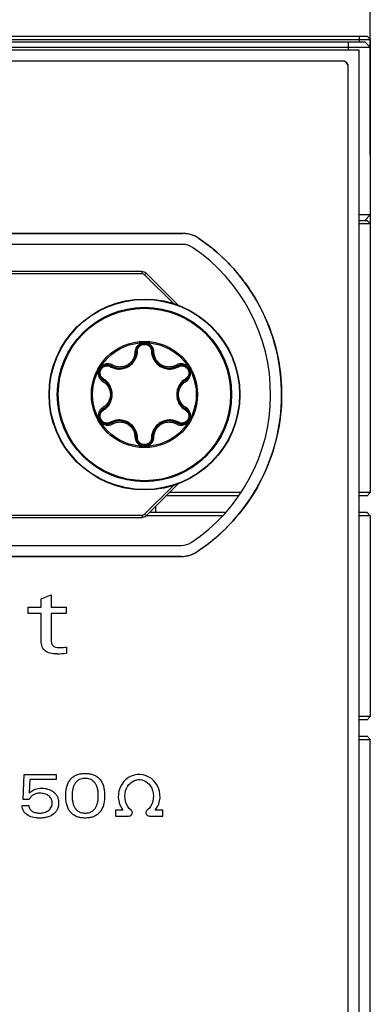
# Model space of a CAD drawing. Header units: inches. Extents: x 0 to 22, y 0 to 17.
# Tile 19 of 106: x 10.456 to 10.774, y 6.516 to 7.409. Entities that reach past the tile are written whole.
import ezdxf

# ---------------------------------------------------------------- set-up
doc = ezdxf.new("R2010")
doc.units = ezdxf.units.IN
doc.header["$LTSCALE"] = 1.21
doc.header["$MEASUREMENT"] = 0
doc.layers.get('0').update_dxf_attribs({"linetype": 'CONTINUOUS'})
doc.layers.add('02___PRT_ALL_AXES', color=7, linetype='CONTINUOUS')
doc.layers.add('LAYER_1', color=7, linetype='CONTINUOUS')
doc.styles.get("Standard").update_dxf_attribs({"font": 'txt', "width": 0.95})
doc.dimstyles.new('DIMSTYLE_1', dxfattribs={"dimtxt": 0.125, "dimasz": 0.1875, "dimexe": 0.125, "dimexo": 0.0625, "dimgap": 0.0625, "dimtad": 0, "dimtih": 1, "dimtoh": 1, "dimdec": 3, "dimzin": 4, "dimdsep": 46, "dimtxsty": 'STANDARD', "dimblk": '_FILLED', "dimblk1": '_FILLED', "dimblk2": '_FILLED', "dimcen": 0.09, "dimadec": 3, "dimazin": 1, "dimtp": 0.001, "dimtm": 0.001, "dimtfac": 1, "dimtdec": 3, "dimtofl": 0, "dimtmove": 0, "dimatfit": 3, "dimldrblk": '_FILLED', "dimfxl": 1, "dimtolj": 1, "dimtzin": 4, "dimarcsym": 0})

# ---------------------------------------------------------------- blocks, each defined once
blk = doc.blocks.new('_FILLED')
at = {"color": 0, "linetype": 'BYBLOCK'}
blk.add_solid([(0, 0), (-1, 0.1667), (-1, -0.1667)], dxfattribs=at)
blk = doc.blocks.new('*D6')
at = {"color": 2, "linetype": 'CONTINUOUS'}
for p, q in [((7.0868, 7.28642), (7.0868, 8.01892)), ((10.7738, 7.28642), (10.7738, 8.01892)), ((7.0868, 7.89392), (8.0928, 7.89392)), ((10.7738, 7.89392), (9.7678, 7.89392))]:
    blk.add_line(p, q, dxfattribs=at)
at = {"color": 2, "linetype": 'CONTINUOUS', "xscale": 0.1875, "yscale": 0.1875, "zscale": 0.1875, "rotation": 180}
blk.add_blockref('_FILLED', (7.0868, 7.89392), dxfattribs=at)
at = {"color": 2, "linetype": 'CONTINUOUS', "xscale": 0.1875, "yscale": 0.1875, "zscale": 0.1875}
blk.add_blockref('_FILLED', (10.7738, 7.89392), dxfattribs=at)
at = {"color": 2, "linetype": 'CONTINUOUS', "insert": (8.9303, 7.95642), "char_height": 0.125, "width": 1.55, "attachment_point": 2, "line_spacing_factor": 0.9}
blk.add_mtext('3.687{\\ftxt.shx;\\W1.000000;\\H0.125000; }[93.65]', dxfattribs=at)

msp = doc.modelspace()

# ---------------------------------------------------------------- linework, layer by layer
at = {"color": 7, "linetype": 'CONTINUOUS'}
for p, q in [((7.0868, 7.39092), (10.7738, 7.39092)), ((7.0898, 7.39392), (10.7708, 7.39392)), ((7.0918, 7.38892), (10.7688, 7.38892)), ((10.7538, 7.38892), (10.7538, 7.38142)), ((10.7638, 7.39392), (10.7638, 7.38892)), ((10.7688, 7.38892), (10.7738, 7.38392)), ((10.7708, 7.39392), (10.7738, 7.39092)), ((10.7738, 7.39092), (10.7738, 6.97992)), ((7.0868, 7.38392), (10.7738, 7.38392)), ((10.7638, 7.38142), (7.0968, 7.38142)), ((10.7638, 6.00142), (10.7638, 7.38142)), ((10.7488, 7.37142), (7.1118, 7.37142)), ((10.7538, 6.01642), (10.7538, 7.36642)), ((10.7738, 7.23192), (10.7638, 7.23192)), ((10.7638, 7.22692), (10.7708, 7.22692)), ((10.7688, 7.22692), (10.7738, 7.23192)), ((10.7708, 7.22692), (10.7738, 7.22392)), ((10.7638, 7.22392), (10.7738, 7.22392)), ((10.60354, 7.20503), (10.05307, 7.20503)), ((10.56673, 7.18042), (10.38474, 7.18042)), ((10.56673, 7.17842), (10.38851, 7.17842)), ((10.56673, 7.17842), (10.56673, 7.18042)), ((10.56885, 7.17754), (10.57027, 7.17895)), ((10.59506, 7.15133), (10.56885, 7.17754)), ((10.59957, 7.14965), (10.57027, 7.17895)), ((10.56132, 7.1076), (10.56019, 7.10741)), ((10.57628, 7.1076), (10.57742, 7.10741)), ((10.53905, 7.09474), (10.53978, 7.09563)), ((10.59856, 7.09474), (10.59783, 7.09563)), ((10.53157, 7.08178), (10.53116, 7.0807)), ((10.60604, 7.08178), (10.60645, 7.0807)), ((10.53157, 7.05606), (10.53116, 7.05713)), ((10.60604, 7.05606), (10.60645, 7.05713)), ((10.53905, 7.0431), (10.53978, 7.04221)), ((10.59856, 7.0431), (10.59783, 7.04221)), ((10.56132, 7.03024), (10.56019, 7.03043)), ((10.57628, 7.03024), (10.57742, 7.03043)), ((10.56885, 6.9603), (10.59506, 6.98651)), ((10.57027, 6.95888), (10.59957, 6.98819)), ((10.65348, 6.97692), (10.5883, 6.97692)), ((10.65581, 6.97992), (10.5913, 6.97992)), ((10.7738, 6.97992), (10.7638, 6.97992)), ((10.7708, 6.97692), (10.7638, 6.97692)), ((10.7708, 6.97692), (10.7738, 6.97992)), ((10.5788, 6.96742), (10.5788, 6.96192)), ((10.38855, 6.95942), (10.56673, 6.95942)), ((10.56673, 6.95942), (10.56673, 6.95742)), ((10.56885, 6.9603), (10.57027, 6.95888)), ((10.63954, 6.95892), (10.57027, 6.95892)), ((10.64186, 6.96192), (10.5733, 6.96192)), ((10.7708, 6.96192), (10.7638, 6.96192)), ((10.7738, 6.95892), (10.7638, 6.95892)), ((10.7738, 6.95892), (10.7708, 6.96192)), ((10.7738, 6.95892), (10.7738, 6.77692)), ((10.38474, 6.95742), (10.56673, 6.95742)), ((10.05424, 6.93203), (10.60237, 6.93203)), ((10.7738, 6.77692), (10.7638, 6.77692)), ((10.7708, 6.77392), (10.7638, 6.77392)), ((10.7708, 6.77392), (10.7738, 6.77692)), ((10.7638, 6.75892), (10.7708, 6.75892)), ((10.7638, 6.75592), (10.7738, 6.75592)), ((10.7708, 6.75892), (10.7738, 6.75592)), ((10.7738, 6.38192), (10.7738, 6.75592))]:
    msp.add_line(p, q, dxfattribs=at)
for radius in [0.08661, 0.08627, 0.07909, 0.07825, 0.04821, 0.04705]:
    msp.add_circle((10.5688, 7.06892), radius, dxfattribs=at)
for centre, radius, start, end in [((10.7488, 7.36642), 0.005, 0, 90), ((10.60354, 7.18903), 0.016, 55.92667, 90), ((10.5223, 7.06892), 0.161, 303.51433, 55.92667), ((10.56673, 7.17542), 0.005, 45, 90), ((10.56673, 7.17542), 0.003, 45, 90), ((10.5688, 7.1075), 0.00748, 0.72279, 179.27721), ((10.54636, 7.10778), 0.01496, 240.72279, 359.27721), ((10.59124, 7.10778), 0.01496, 180.72279, 299.27721), ((10.53539, 7.08821), 0.00748, 60.72279, 239.27721), ((10.54579, 7.10795), 0.01591, 240.86179, 243.04836), ((10.60222, 7.08821), 0.00748, 300.72279, 119.27721), ((10.59182, 7.10795), 0.01591, 296.93711, 299.13814), ((10.52393, 7.06892), 0.01496, 300.72279, 59.27721), ((10.52349, 7.06934), 0.01591, 56.93029, 59.13808), ((10.61368, 7.06892), 0.01496, 120.72279, 239.27721), ((10.61411, 7.06934), 0.01591, 120.86179, 123.0485), ((10.5688, 7.06892), 0.03122, 170.22796, 170.94472), ((10.5688, 7.06892), 0.03122, 350.35148, 350.96396), ((10.53539, 7.04963), 0.00748, 120.72279, 299.27721), ((10.52349, 7.0685), 0.01591, 300.86179, 303.0485), ((10.60222, 7.04963), 0.00748, 240.72279, 59.27721), ((10.61411, 7.0685), 0.01591, 236.93029, 239.13808), ((10.54579, 7.02989), 0.01591, 116.93711, 119.13814), ((10.54636, 7.03005), 0.01496, 0.72279, 119.27721), ((10.59124, 7.03005), 0.01496, 60.72279, 179.27721), ((10.59182, 7.02989), 0.01591, 60.86179, 63.04836), ((10.5688, 7.03034), 0.00748, 180.72279, 359.27721), ((10.56673, 6.96242), 0.003, 270, 315), ((10.56673, 6.96242), 0.005, 270, 315), ((10.60237, 6.94803), 0.016, 270, 303.51433)]:
    msp.add_arc(centre, radius, start, end, dxfattribs=at)
for points, knots in [([(10.5688, 7.11597), (10.56824, 7.11597), (10.56711, 7.11584), (10.56495, 7.11519), (10.56256, 7.11359), (10.56066, 7.11075), (10.5602, 7.10852), (10.56019, 7.10741)], [0, 0, 0, 0, 0.126288, 0.25253, 0.502936, 0.752036, 1, 1, 1, 1]), ([(10.56242, 7.10813), (10.56243, 7.1089), (10.56275, 7.11049), (10.56411, 7.11256), (10.56623, 7.11401), (10.56881, 7.11453), (10.57138, 7.114), (10.5735, 7.11255), (10.57486, 7.11049), (10.57518, 7.1089), (10.57519, 7.10813)], [0, 0, 0, 0, 0.118461, 0.241031, 0.368754, 0.500186, 0.631619, 0.759279, 0.881703, 1, 1, 1, 1]), ([(10.57742, 7.10741), (10.57741, 7.10852), (10.57695, 7.11076), (10.57504, 7.1136), (10.57265, 7.11519), (10.5705, 7.11584), (10.56937, 7.11597), (10.5688, 7.11597)], [0, 0, 0, 0, 0.248053, 0.497276, 0.747644, 0.873803, 1, 1, 1, 1]), ([(10.53858, 7.09377), (10.53974, 7.09318), (10.54227, 7.09226), (10.54636, 7.09187), (10.55056, 7.09254), (10.55455, 7.0943), (10.55795, 7.097), (10.56048, 7.10039), (10.56203, 7.10417), (10.5624, 7.10682), (10.56242, 7.10813)], [0, 0, 0, 0, 0.118943, 0.241429, 0.36914, 0.501178, 0.632763, 0.759619, 0.881415, 1, 1, 1, 1]), ([(10.56019, 7.10741), (10.56017, 7.10624), (10.55985, 7.10388), (10.55847, 7.10058), (10.55629, 7.09773), (10.55344, 7.09554), (10.55011, 7.09416), (10.54655, 7.0937), (10.54301, 7.09416), (10.5408, 7.09505), (10.53978, 7.09563)], [0, 0, 0, 0, 0.124227, 0.248921, 0.374225, 0.499992, 0.625754, 0.75106, 0.875759, 1, 1, 1, 1]), ([(10.56242, 7.10813), (10.56227, 7.10812), (10.56201, 7.10809), (10.56161, 7.10798), (10.56133, 7.10776), (10.56132, 7.1076)], [0, 0, 0, 0, 0.331294, 0.621243, 1, 1, 1, 1]), ([(10.57519, 7.10813), (10.57533, 7.10812), (10.5756, 7.10809), (10.576, 7.10798), (10.57628, 7.10776), (10.57628, 7.1076)], [0, 0, 0, 0, 0.331295, 0.621244, 1, 1, 1, 1]), ([(10.57519, 7.10813), (10.57521, 7.10682), (10.57558, 7.10417), (10.57713, 7.10039), (10.57966, 7.097), (10.58306, 7.0943), (10.58704, 7.09254), (10.59125, 7.09187), (10.59533, 7.09226), (10.59786, 7.09318), (10.59903, 7.09377)], [0, 0, 0, 0, 0.118578, 0.240371, 0.367227, 0.498824, 0.63085, 0.75856, 0.881048, 1, 1, 1, 1]), ([(10.59783, 7.09563), (10.59681, 7.09505), (10.5946, 7.09416), (10.59106, 7.0937), (10.5875, 7.09416), (10.58417, 7.09554), (10.58132, 7.09773), (10.57914, 7.10058), (10.57776, 7.10388), (10.57743, 7.10624), (10.57742, 7.10741)], [0, 0, 0, 0, 0.124227, 0.248921, 0.374225, 0.499991, 0.625753, 0.75106, 0.875759, 1, 1, 1, 1]), ([(10.52806, 7.09244), (10.52778, 7.09195), (10.52732, 7.09091), (10.52681, 7.08872), (10.52699, 7.08585), (10.5285, 7.08278), (10.53021, 7.08127), (10.53116, 7.0807)], [0, 0, 0, 0, 0.126287, 0.25253, 0.502936, 0.752036, 1, 1, 1, 1]), ([(10.53978, 7.09563), (10.53881, 7.09617), (10.53664, 7.09689), (10.53323, 7.09666), (10.53066, 7.09539), (10.52901, 7.09385), (10.52834, 7.09293), (10.52806, 7.09244)], [0, 0, 0, 0, 0.248051, 0.497275, 0.747644, 0.873803, 1, 1, 1, 1]), ([(10.53165, 7.08299), (10.53099, 7.08339), (10.52977, 7.08447), (10.52867, 7.08668), (10.52847, 7.08924), (10.5293, 7.09173), (10.53105, 7.09369), (10.53336, 7.0948), (10.53583, 7.09494), (10.53736, 7.09443), (10.53804, 7.09406)], [0, 0, 0, 0, 0.118461, 0.241031, 0.368754, 0.500186, 0.631619, 0.759279, 0.881703, 1, 1, 1, 1]), ([(10.53804, 7.09406), (10.53812, 7.09418), (10.53828, 7.09439), (10.53857, 7.09468), (10.53891, 7.09481), (10.53905, 7.09474)], [0, 0, 0, 0, 0.331295, 0.621244, 1, 1, 1, 1]), ([(10.60955, 7.09244), (10.60927, 7.09293), (10.60859, 7.09385), (10.60695, 7.09539), (10.60437, 7.09666), (10.60096, 7.09689), (10.5988, 7.09617), (10.59783, 7.09563)], [0, 0, 0, 0, 0.126287, 0.25253, 0.502936, 0.752036, 1, 1, 1, 1]), ([(10.59957, 7.09406), (10.59949, 7.09418), (10.59933, 7.09439), (10.59904, 7.09468), (10.5987, 7.09481), (10.59856, 7.09474)], [0, 0, 0, 0, 0.331294, 0.621243, 1, 1, 1, 1]), ([(10.59957, 7.09406), (10.60024, 7.09443), (10.60178, 7.09495), (10.60425, 7.0948), (10.60657, 7.09369), (10.60831, 7.09172), (10.60914, 7.08923), (10.60894, 7.08667), (10.60783, 7.08446), (10.60662, 7.08339), (10.60595, 7.08299)], [0, 0, 0, 0, 0.118461, 0.24103, 0.368753, 0.500186, 0.631618, 0.759278, 0.881703, 1, 1, 1, 1]), ([(10.60645, 7.0807), (10.6074, 7.08127), (10.60911, 7.08279), (10.61061, 7.08585), (10.6108, 7.08872), (10.61029, 7.09092), (10.60983, 7.09196), (10.60955, 7.09244)], [0, 0, 0, 0, 0.24805, 0.497274, 0.747643, 0.873802, 1, 1, 1, 1]), ([(10.53116, 7.0807), (10.53217, 7.0801), (10.53405, 7.07864), (10.53622, 7.0758), (10.53759, 7.07249), (10.53791, 7.07011), (10.53791, 7.06892)], [0, 0, 0, 0, 0.248457, 0.497849, 0.748462, 1, 1, 1, 1]), ([(10.53165, 7.08299), (10.53159, 7.08287), (10.53148, 7.08262), (10.53138, 7.08222), (10.53143, 7.08186), (10.53157, 7.08178)], [0, 0, 0, 0, 0.331294, 0.621243, 1, 1, 1, 1]), ([(10.53951, 7.06892), (10.53951, 7.07034), (10.53916, 7.07315), (10.53762, 7.07702), (10.53527, 7.08027), (10.53325, 7.08197), (10.53217, 7.08267)], [0, 0, 0, 0, 0.26337, 0.518008, 0.762469, 1, 1, 1, 1]), ([(10.60544, 7.08267), (10.60436, 7.08197), (10.60234, 7.08028), (10.59999, 7.07702), (10.59845, 7.07315), (10.5981, 7.07034), (10.5981, 7.06892)], [0, 0, 0, 0, 0.237584, 0.48203, 0.736651, 1, 1, 1, 1]), ([(10.5997, 7.06892), (10.5997, 7.07011), (10.60001, 7.07249), (10.60139, 7.0758), (10.60356, 7.07864), (10.60544, 7.0801), (10.60645, 7.0807)], [0, 0, 0, 0, 0.251517, 0.502132, 0.751525, 1, 1, 1, 1]), ([(10.60595, 7.08299), (10.60602, 7.08287), (10.60613, 7.08262), (10.60623, 7.08222), (10.60618, 7.08186), (10.60604, 7.08178)], [0, 0, 0, 0, 0.331295, 0.621244, 1, 1, 1, 1]), ([(10.53791, 7.06892), (10.53791, 7.06773), (10.53759, 7.06535), (10.53622, 7.06204), (10.53405, 7.0592), (10.53217, 7.05773), (10.53116, 7.05713)], [0, 0, 0, 0, 0.251517, 0.502132, 0.751525, 1, 1, 1, 1]), ([(10.53217, 7.05517), (10.53324, 7.05587), (10.53526, 7.05756), (10.53762, 7.06082), (10.53916, 7.06468), (10.53951, 7.0675), (10.53951, 7.06892)], [0, 0, 0, 0, 0.237584, 0.48203, 0.736651, 1, 1, 1, 1]), ([(10.5981, 7.06892), (10.5981, 7.0675), (10.59845, 7.06469), (10.59998, 7.06082), (10.60234, 7.05756), (10.60436, 7.05587), (10.60543, 7.05517)], [0, 0, 0, 0, 0.26337, 0.518008, 0.762469, 1, 1, 1, 1]), ([(10.60645, 7.05713), (10.60544, 7.05773), (10.60356, 7.0592), (10.60139, 7.06204), (10.60001, 7.06535), (10.5997, 7.06773), (10.5997, 7.06892)], [0, 0, 0, 0, 0.248457, 0.497849, 0.748462, 1, 1, 1, 1]), ([(10.53116, 7.05713), (10.53021, 7.05657), (10.5285, 7.05505), (10.52699, 7.05198), (10.52681, 7.04912), (10.52732, 7.04692), (10.52778, 7.04588), (10.52806, 7.04539)], [0, 0, 0, 0, 0.24805, 0.497274, 0.747643, 0.873802, 1, 1, 1, 1]), ([(10.60955, 7.0454), (10.60983, 7.04589), (10.61029, 7.04692), (10.6108, 7.04912), (10.61061, 7.05199), (10.60911, 7.05505), (10.6074, 7.05657), (10.60645, 7.05713)], [0, 0, 0, 0, 0.126287, 0.25253, 0.502936, 0.752036, 1, 1, 1, 1]), ([(10.53804, 7.04378), (10.53736, 7.0434), (10.53582, 7.04289), (10.53336, 7.04304), (10.53104, 7.04415), (10.5293, 7.04612), (10.52847, 7.04861), (10.52867, 7.05117), (10.52978, 7.05337), (10.53099, 7.05445), (10.53165, 7.05485)], [0, 0, 0, 0, 0.118461, 0.24103, 0.368753, 0.500186, 0.631618, 0.759278, 0.881703, 1, 1, 1, 1]), ([(10.53165, 7.05485), (10.53159, 7.05497), (10.53148, 7.05522), (10.53138, 7.05562), (10.53143, 7.05598), (10.53157, 7.05606)], [0, 0, 0, 0, 0.331295, 0.621244, 1, 1, 1, 1]), ([(10.60595, 7.05485), (10.60662, 7.05445), (10.60783, 7.05337), (10.60894, 7.05116), (10.60914, 7.0486), (10.6083, 7.04611), (10.60656, 7.04414), (10.60425, 7.04304), (10.60178, 7.04289), (10.60024, 7.0434), (10.59957, 7.04378)], [0, 0, 0, 0, 0.118461, 0.241031, 0.368754, 0.500186, 0.631619, 0.759279, 0.881703, 1, 1, 1, 1]), ([(10.60595, 7.05485), (10.60602, 7.05497), (10.60613, 7.05522), (10.60623, 7.05562), (10.60618, 7.05598), (10.60604, 7.05606)], [0, 0, 0, 0, 0.331294, 0.621243, 1, 1, 1, 1]), ([(10.52806, 7.04539), (10.52834, 7.04491), (10.52901, 7.04399), (10.53066, 7.04245), (10.53324, 7.04118), (10.53664, 7.04095), (10.53881, 7.04167), (10.53978, 7.04221)], [0, 0, 0, 0, 0.126287, 0.25253, 0.502936, 0.752036, 1, 1, 1, 1]), ([(10.53804, 7.04378), (10.53812, 7.04366), (10.53828, 7.04344), (10.53857, 7.04316), (10.53891, 7.04302), (10.53905, 7.0431)], [0, 0, 0, 0, 0.331294, 0.621243, 1, 1, 1, 1]), ([(10.56242, 7.02971), (10.5624, 7.03101), (10.56203, 7.03367), (10.56048, 7.03745), (10.55795, 7.04083), (10.55455, 7.04354), (10.55056, 7.0453), (10.54636, 7.04597), (10.54228, 7.04558), (10.53975, 7.04466), (10.53858, 7.04407)], [0, 0, 0, 0, 0.118578, 0.240371, 0.367227, 0.498824, 0.63085, 0.75856, 0.881048, 1, 1, 1, 1]), ([(10.53978, 7.04221), (10.5408, 7.04279), (10.54301, 7.04368), (10.54655, 7.04414), (10.55011, 7.04368), (10.55344, 7.0423), (10.55629, 7.04011), (10.55847, 7.03726), (10.55985, 7.03396), (10.56017, 7.0316), (10.56019, 7.03043)], [0, 0, 0, 0, 0.124227, 0.248921, 0.374225, 0.499991, 0.625753, 0.75106, 0.875759, 1, 1, 1, 1]), ([(10.59903, 7.04407), (10.59786, 7.04466), (10.59533, 7.04558), (10.59125, 7.04597), (10.58705, 7.0453), (10.58306, 7.04354), (10.57966, 7.04084), (10.57713, 7.03745), (10.57558, 7.03367), (10.57521, 7.03101), (10.57519, 7.02971)], [0, 0, 0, 0, 0.118943, 0.241429, 0.36914, 0.501178, 0.632763, 0.759619, 0.881415, 1, 1, 1, 1]), ([(10.57742, 7.03043), (10.57743, 7.0316), (10.57776, 7.03396), (10.57914, 7.03726), (10.58132, 7.04011), (10.58417, 7.0423), (10.5875, 7.04368), (10.59106, 7.04414), (10.5946, 7.04368), (10.59681, 7.04279), (10.59783, 7.04221)], [0, 0, 0, 0, 0.124227, 0.248921, 0.374225, 0.499992, 0.625754, 0.75106, 0.875759, 1, 1, 1, 1]), ([(10.59783, 7.04221), (10.5988, 7.04167), (10.60097, 7.04095), (10.60438, 7.04118), (10.60695, 7.04245), (10.6086, 7.04399), (10.60927, 7.04491), (10.60955, 7.0454)], [0, 0, 0, 0, 0.248051, 0.497275, 0.747644, 0.873803, 1, 1, 1, 1]), ([(10.59957, 7.04378), (10.59949, 7.04366), (10.59933, 7.04344), (10.59904, 7.04316), (10.5987, 7.04302), (10.59856, 7.0431)], [0, 0, 0, 0, 0.331295, 0.621244, 1, 1, 1, 1]), ([(10.56019, 7.03043), (10.5602, 7.02932), (10.56066, 7.02708), (10.56257, 7.02424), (10.56495, 7.02265), (10.56711, 7.02199), (10.56824, 7.02187), (10.56881, 7.02187)], [0, 0, 0, 0, 0.248053, 0.497276, 0.747644, 0.873803, 1, 1, 1, 1]), ([(10.56242, 7.02971), (10.56227, 7.02971), (10.56201, 7.02975), (10.56161, 7.02986), (10.56133, 7.03008), (10.56132, 7.03024)], [0, 0, 0, 0, 0.331295, 0.621244, 1, 1, 1, 1]), ([(10.56881, 7.02187), (10.56937, 7.02187), (10.5705, 7.02199), (10.57266, 7.02265), (10.57505, 7.02425), (10.57695, 7.02708), (10.57741, 7.02932), (10.57742, 7.03043)], [0, 0, 0, 0, 0.126288, 0.25253, 0.502936, 0.752036, 1, 1, 1, 1]), ([(10.57519, 7.02971), (10.57533, 7.02971), (10.5756, 7.02975), (10.576, 7.02986), (10.57628, 7.03008), (10.57628, 7.03024)], [0, 0, 0, 0, 0.331294, 0.621243, 1, 1, 1, 1]), ([(10.57519, 7.02971), (10.57518, 7.02893), (10.57485, 7.02734), (10.57349, 7.02528), (10.57138, 7.02383), (10.5688, 7.02331), (10.56623, 7.02383), (10.56411, 7.02528), (10.56275, 7.02735), (10.56243, 7.02893), (10.56242, 7.02971)], [0, 0, 0, 0, 0.118461, 0.241031, 0.368754, 0.500186, 0.631619, 0.759279, 0.881703, 1, 1, 1, 1])]:
    msp.add_open_spline(points, degree=3, knots=knots, dxfattribs=at)
at = {"layer": '02___PRT_ALL_AXES', "color": 7, "linetype": 'CONTINUOUS'}
for p, q in [((10.60354, 7.21503), (10.05307, 7.21503)), ((10.05424, 6.92203), (10.60237, 6.92203))]:
    msp.add_line(p, q, dxfattribs=at)
for centre, radius, start, end in [((10.60354, 7.18903), 0.026, 55.92667, 90), ((10.5223, 7.06892), 0.171, 303.51433, 55.92667), ((10.60237, 6.94803), 0.026, 270, 303.51433)]:
    msp.add_arc(centre, radius, start, end, dxfattribs=at)
at = {"layer": 'LAYER_1', "color": 7, "linetype": 'CONTINUOUS'}
for p, q in [((10.7488, 7.37142), (7.1118, 7.37142)), ((10.74972, 7.37133), (10.7488, 7.37142)), ((10.75234, 7.36995), (10.75162, 7.37054)), ((10.75293, 7.36923), (10.75234, 7.36995)), ((10.7538, 7.36642), (10.75371, 7.36735)), ((10.7538, 6.01642), (10.7538, 7.36642)), ((10.05307, 7.21503), (10.60354, 7.21503)), ((10.61684, 6.92643), (10.61666, 6.92631)), ((10.60237, 6.92202), (10.05425, 6.92202)), ((10.47515, 6.88365), (10.48414, 6.88706)), ((10.48414, 6.88706), (10.48414, 6.87599)), ((10.47515, 6.87599), (10.47515, 6.88365)), ((10.46313, 6.87599), (10.47515, 6.87599)), ((10.46313, 6.87032), (10.46313, 6.87599)), ((10.47515, 6.87032), (10.46313, 6.87032)), ((10.47515, 6.84566), (10.47515, 6.87032)), ((10.48414, 6.87599), (10.49773, 6.87599)), ((10.49773, 6.87032), (10.48414, 6.87032)), ((10.48414, 6.87032), (10.48414, 6.84625)), ((10.49773, 6.87599), (10.49773, 6.87032)), ((10.498, 6.83984), (10.498, 6.83417)), ((10.45864, 6.70154), (10.45964, 6.72413)), ((10.45964, 6.72413), (10.48863, 6.72413)), ((10.46492, 6.71958), (10.46425, 6.70748)), ((10.48863, 6.71958), (10.46492, 6.71958)), ((10.48863, 6.72413), (10.48863, 6.71958)), ((10.54989, 6.71765), (10.54816, 6.71521)), ((10.55195, 6.71971), (10.54989, 6.71765)), ((10.55429, 6.72139), (10.55195, 6.71971)), ((10.55676, 6.72272), (10.55429, 6.72139)), ((10.55602, 6.7164), (10.55754, 6.71762)), ((10.55944, 6.72356), (10.55676, 6.72272)), ((10.55754, 6.71762), (10.5592, 6.71855)), ((10.5592, 6.71855), (10.56093, 6.71917)), ((10.56223, 6.72408), (10.55944, 6.72356)), ((10.56093, 6.71917), (10.56272, 6.71952)), ((10.565, 6.72416), (10.56223, 6.72408)), ((10.56272, 6.71952), (10.56459, 6.7196)), ((10.56459, 6.7196), (10.56641, 6.71933)), ((10.56771, 6.72381), (10.565, 6.72416)), ((10.56641, 6.71933), (10.5682, 6.71876)), ((10.57043, 6.72302), (10.56771, 6.72381)), ((10.5682, 6.71876), (10.56997, 6.7179)), ((10.56997, 6.7179), (10.57159, 6.71673)), ((10.57287, 6.72191), (10.57043, 6.72302)), ((10.57507, 6.72047), (10.57287, 6.72191)), ((10.57707, 6.71874), (10.57507, 6.72047)), ((10.57884, 6.71676), (10.57707, 6.71874)), ((10.54563, 6.70946), (10.54512, 6.70642)), ((10.54666, 6.71239), (10.54563, 6.70946)), ((10.54816, 6.71521), (10.54666, 6.71239)), ((10.55122, 6.70694), (10.55171, 6.70924)), ((10.55171, 6.70924), (10.55247, 6.71138)), ((10.55247, 6.71138), (10.55347, 6.71326)), ((10.55347, 6.71326), (10.55467, 6.71497)), ((10.55467, 6.71497), (10.55602, 6.7164)), ((10.57159, 6.71673), (10.57303, 6.71529)), ((10.57303, 6.71529), (10.57431, 6.71361)), ((10.57431, 6.71361), (10.57539, 6.71168)), ((10.57539, 6.71168), (10.57618, 6.70957)), ((10.57618, 6.70957), (10.57672, 6.70721)), ((10.58038, 6.7144), (10.57884, 6.71676)), ((10.5816, 6.71174), (10.58038, 6.7144)), ((10.5825, 6.70897), (10.5816, 6.71174)), ((10.58291, 6.70612), (10.5825, 6.70897)), ((10.46425, 6.70154), (10.45864, 6.70154)), ((10.54512, 6.70642), (10.54504, 6.70321)), ((10.54504, 6.70321), (10.54542, 6.70019)), ((10.54542, 6.70019), (10.54626, 6.69729)), ((10.55103, 6.70459), (10.55122, 6.70694)), ((10.55122, 6.70215), (10.55103, 6.70459)), ((10.55171, 6.6996), (10.55122, 6.70215)), ((10.55255, 6.69729), (10.55171, 6.6996)), ((10.57626, 6.69968), (10.57547, 6.69732)), ((10.57677, 6.70226), (10.57626, 6.69968)), ((10.57672, 6.70721), (10.57694, 6.70478)), ((10.57694, 6.70478), (10.57677, 6.70226)), ((10.58171, 6.69737), (10.58258, 6.70022)), ((10.58258, 6.70022), (10.58299, 6.70315)), ((10.58299, 6.70315), (10.58291, 6.70612)), ((10.45781, 6.69603), (10.46392, 6.69603)), ((10.5493, 6.69187), (10.54238, 6.69187)), ((10.54238, 6.69187), (10.54238, 6.68647)), ((10.54626, 6.69729), (10.54759, 6.69453)), ((10.54759, 6.69453), (10.5493, 6.69187)), ((10.55364, 6.69526), (10.55255, 6.69729)), ((10.55505, 6.69344), (10.55364, 6.69526)), ((10.5567, 6.69181), (10.55505, 6.69344)), ((10.57298, 6.69344), (10.57127, 6.69181)), ((10.57436, 6.69526), (10.57298, 6.69344)), ((10.57547, 6.69732), (10.57436, 6.69526)), ((10.57867, 6.69187), (10.58044, 6.69458)), ((10.58559, 6.69187), (10.57867, 6.69187)), ((10.58044, 6.69458), (10.58171, 6.69737)), ((10.58559, 6.68647), (10.58559, 6.69187)), ((10.54238, 6.68647), (10.55442, 6.68647)), ((10.57363, 6.68647), (10.58559, 6.68647))]:
    msp.add_line(p, q, dxfattribs=at)
for centre, radius, start, end in [((10.74875, 7.36634), 0.00508, 77.56385, 78.99151), ((10.74873, 7.36623), 0.00519, 68.68078, 77.54121), ((10.74871, 7.36619), 0.00523, 66.32153, 68.69551), ((10.74874, 7.36626), 0.00516, 57.41995, 66.34178), ((10.74881, 7.36636), 0.00504, 56.03678, 57.39233), ((10.74875, 7.36642), 0.00504, 32.70012, 33.9251), ((10.74865, 7.36636), 0.00516, 23.54963, 32.67207), ((10.74859, 7.36633), 0.00522, 21.43963, 23.56963), ((10.74863, 7.36635), 0.00518, 12.35093, 21.45622), ((10.74875, 7.36637), 0.00506, 11.06034, 12.32539), ((10.60352, 7.19008), 0.02495, 83.25803, 89.95469), ((10.60342, 7.18909), 0.02594, 82.42343, 83.29773), ((10.60333, 7.18849), 0.02655, 77.13655, 82.40777), ((10.60323, 7.18803), 0.02702, 75.16417, 77.1488), ((10.6032, 7.18792), 0.02713, 70.76289, 75.16441), ((10.60325, 7.18805), 0.02699, 68.76334, 70.7628), ((10.60343, 7.18851), 0.0265, 63.52867, 68.77591), ((10.6037, 7.18907), 0.02587, 62.58929, 63.51274), ((10.60418, 7.18996), 0.02487, 55.96088, 62.62912), ((10.60207, 6.94895), 0.02695, 282.70348, 284.5841), ((10.60203, 6.94909), 0.02709, 284.58443, 288.93153), ((10.60207, 6.94899), 0.02699, 288.93109, 290.96409), ((10.60223, 6.94858), 0.02655, 290.95356, 295.95325), ((10.60248, 6.94805), 0.02596, 295.96648, 297.06475), ((10.60293, 6.94721), 0.02501, 297.03067, 303.32287), ((10.60235, 6.9469), 0.02488, 270.04442, 276.67976), ((10.60225, 6.94787), 0.02585, 276.64057, 277.37996), ((10.60217, 6.94848), 0.02646, 277.39656, 282.71651), ((10.48932, 6.90903), 0.07535, 270.0426, 276.61638)]:
    msp.add_arc(centre, radius, start, end, dxfattribs=at)
for points, knots in [([(10.6181, 7.21056), (10.62272, 7.20744), (10.63166, 7.20074), (10.644, 7.18944), (10.65331, 7.17906), (10.66013, 7.17024), (10.66667, 7.16088), (10.674, 7.1485), (10.68358, 7.12782), (10.69147, 7.1008), (10.69437, 7.06756), (10.68977, 7.02377), (10.66818, 6.97122), (10.63566, 6.93892), (10.61684, 6.92643)], [0, 0, 0, 0, 0.05006, 0.100002, 0.149941, 0.174953, 0.200008, 0.252372, 0.303745, 0.404273, 0.503126, 0.601259, 0.797331, 1, 1, 1, 1]), ([(10.48937, 6.83367), (10.48735, 6.83367), (10.48369, 6.83387), (10.47865, 6.83573), (10.47548, 6.8401), (10.47515, 6.8437), (10.47515, 6.84566)], [0, 0, 0, 0, 0.283681, 0.510723, 0.725567, 1, 1, 1, 1]), ([(10.48414, 6.84625), (10.48414, 6.84447), (10.48465, 6.84006), (10.48916, 6.83934), (10.49112, 6.83934)], [0, 0, 0, 0, 0.475952, 1, 1, 1, 1]), ([(10.49112, 6.83934), (10.49159, 6.83934), (10.49389, 6.8394), (10.49618, 6.8396), (10.498, 6.83984)], [0, 0, 0, 0, 0.204594, 1, 1, 1, 1]), ([(10.51502, 6.68465), (10.51434, 6.68465), (10.51301, 6.6847), (10.5105, 6.685), (10.50758, 6.68574), (10.50447, 6.68732), (10.50188, 6.68958), (10.49984, 6.6925), (10.49839, 6.69608), (10.4977, 6.69947), (10.49741, 6.70248), (10.49734, 6.70492), (10.49741, 6.70735), (10.4977, 6.71036), (10.49839, 6.71376), (10.49984, 6.71734), (10.50188, 6.72026), (10.50447, 6.72252), (10.50758, 6.7241), (10.5105, 6.72485), (10.51301, 6.72514), (10.51434, 6.72519), (10.51502, 6.72519)], [0, 0, 0, 0, 0.033242, 0.064861, 0.123975, 0.179448, 0.233964, 0.29056, 0.352174, 0.42129, 0.459313, 0.4999, 0.540526, 0.578583, 0.647753, 0.709403, 0.766021, 0.820548, 0.876024, 0.935139, 0.966758, 1, 1, 1, 1]), ([(10.51502, 6.72063), (10.51452, 6.72063), (10.51356, 6.72059), (10.51175, 6.72032), (10.50969, 6.71964), (10.50758, 6.71826), (10.50589, 6.71638), (10.50462, 6.71405), (10.50375, 6.71133), (10.50333, 6.70882), (10.50317, 6.70664), (10.50313, 6.70492), (10.50317, 6.70319), (10.50333, 6.70102), (10.50375, 6.69851), (10.50462, 6.69579), (10.50589, 6.69346), (10.50758, 6.69158), (10.50969, 6.6902), (10.51175, 6.68952), (10.51356, 6.68925), (10.51452, 6.68921), (10.51502, 6.68921)], [0, 0, 0, 0, 0.033307, 0.064582, 0.122508, 0.17727, 0.232294, 0.290458, 0.353783, 0.423471, 0.460919, 0.50014, 0.539308, 0.576709, 0.646323, 0.709597, 0.76773, 0.822738, 0.877493, 0.935418, 0.966693, 1, 1, 1, 1]), ([(10.51502, 6.72519), (10.5157, 6.72519), (10.51703, 6.72514), (10.51955, 6.72485), (10.52246, 6.7241), (10.52557, 6.72252), (10.52817, 6.72026), (10.5302, 6.71734), (10.53165, 6.71376), (10.53235, 6.71036), (10.53263, 6.70735), (10.5327, 6.70492), (10.53263, 6.70248), (10.53235, 6.69947), (10.53165, 6.69608), (10.5302, 6.6925), (10.52817, 6.68958), (10.52557, 6.68732), (10.52246, 6.68574), (10.51955, 6.685), (10.51703, 6.6847), (10.5157, 6.68465), (10.51502, 6.68465)], [0, 0, 0, 0, 0.033255, 0.064885, 0.124015, 0.179497, 0.234024, 0.290636, 0.352275, 0.421432, 0.459482, 0.5001, 0.540679, 0.578695, 0.647798, 0.709401, 0.765991, 0.820507, 0.875986, 0.935115, 0.966745, 1, 1, 1, 1]), ([(10.51502, 6.68921), (10.51552, 6.68921), (10.51648, 6.68925), (10.51829, 6.68952), (10.52035, 6.6902), (10.52247, 6.69158), (10.52415, 6.69346), (10.52542, 6.69579), (10.5263, 6.69851), (10.52672, 6.70102), (10.52688, 6.70319), (10.52692, 6.70492), (10.52688, 6.70664), (10.52672, 6.70882), (10.5263, 6.71133), (10.52542, 6.71405), (10.52415, 6.71638), (10.52247, 6.71826), (10.52035, 6.71964), (10.51829, 6.72032), (10.51648, 6.72059), (10.51552, 6.72063), (10.51502, 6.72063)], [0, 0, 0, 0, 0.033325, 0.064616, 0.122561, 0.177324, 0.232331, 0.290454, 0.353714, 0.42331, 0.460702, 0.49986, 0.539071, 0.576509, 0.64618, 0.70949, 0.767646, 0.822668, 0.877438, 0.935384, 0.966675, 1, 1, 1, 1]), ([(10.46425, 6.70748), (10.46579, 6.70892), (10.4694, 6.71132), (10.47368, 6.71175), (10.47575, 6.71175)], [0, 0, 0, 0, 0.50431, 1, 1, 1, 1]), ([(10.47575, 6.71175), (10.4775, 6.71175), (10.48107, 6.71124), (10.48522, 6.70934), (10.48797, 6.70692), (10.48961, 6.7046), (10.49048, 6.70229), (10.49085, 6.70025), (10.49094, 6.69856), (10.49085, 6.69684), (10.4905, 6.69468), (10.48964, 6.69224), (10.48796, 6.68977), (10.48502, 6.68715), (10.48127, 6.68553), (10.47723, 6.68477), (10.47479, 6.68464), (10.47341, 6.68466), (10.4731, 6.68466)], [0, 0, 0, 0, 0.109519, 0.222592, 0.279427, 0.337358, 0.39867, 0.431687, 0.466882, 0.504166, 0.539074, 0.603564, 0.664175, 0.723973, 0.847694, 0.913221, 0.98062, 1, 1, 1, 1]), ([(10.4851, 6.69911), (10.48509, 6.69923), (10.48504, 6.69971), (10.48483, 6.70082), (10.48421, 6.70237), (10.48303, 6.70392), (10.48101, 6.70558), (10.47789, 6.70687), (10.47418, 6.70733), (10.47078, 6.70698), (10.46705, 6.7057), (10.46487, 6.70333), (10.46425, 6.70154)], [0, 0, 0, 0, 0.013806, 0.052825, 0.12601, 0.196519, 0.267349, 0.413845, 0.564411, 0.679658, 0.789938, 1, 1, 1, 1]), ([(10.4731, 6.68466), (10.47248, 6.68468), (10.47091, 6.68478), (10.46752, 6.68527), (10.46314, 6.68668), (10.45874, 6.69035), (10.45781, 6.69414), (10.45781, 6.69603)], [0, 0, 0, 0, 0.087883, 0.222503, 0.48497, 0.731572, 1, 1, 1, 1]), ([(10.46392, 6.69603), (10.46397, 6.69496), (10.46452, 6.69284), (10.46689, 6.69058), (10.46943, 6.68964), (10.47167, 6.68927), (10.47363, 6.68917), (10.47573, 6.6893), (10.47855, 6.68986), (10.48112, 6.69101), (10.48313, 6.69278), (10.48426, 6.69438), (10.48485, 6.69594), (10.48509, 6.69729), (10.48514, 6.69825), (10.48512, 6.69886), (10.4851, 6.69911)], [0, 0, 0, 0, 0.106374, 0.205011, 0.311658, 0.36936, 0.429452, 0.504962, 0.577569, 0.712824, 0.776834, 0.840093, 0.905144, 0.939423, 0.975431, 1, 1, 1, 1]), ([(10.57127, 6.69181), (10.57065, 6.69131), (10.56999, 6.69012), (10.57026, 6.68849), (10.57103, 6.68744), (10.57218, 6.68665), (10.57314, 6.68647), (10.57363, 6.68647)], [0, 0, 0, 0, 0.312638, 0.465026, 0.628142, 0.809063, 1, 1, 1, 1]), ([(10.55442, 6.68647), (10.55528, 6.68647), (10.55702, 6.68706), (10.55784, 6.68876), (10.55784, 6.68956)], [0, 0, 0, 0, 0.516803, 1, 1, 1, 1])]:
    msp.add_open_spline(points, degree=3, knots=knots, dxfattribs=at)
msp.add_open_spline([(10.55784, 6.68956), (10.55784, 6.6904), (10.55736, 6.69128), (10.5567, 6.69181)], degree=3, dxfattribs=at)

# ---------------------------------------------------------------- dimensions: what is measured, and where the dimension line sits
at = {"color": 2, "linetype": 'CONTINUOUS'}
dim = msp.add_linear_dim(base=(10.7738, 7.89392), p1=(7.0868, 7.22392), p2=(10.7738, 7.22392), dimstyle='DIMSTYLE_1', dxfattribs=at)
dim.commit()
dim.dimension.update_dxf_attribs({"geometry": '*D6', "text_midpoint": (8.9303, 7.89392), "dimtype": 160})

doc.saveas('drawing.dxf')
